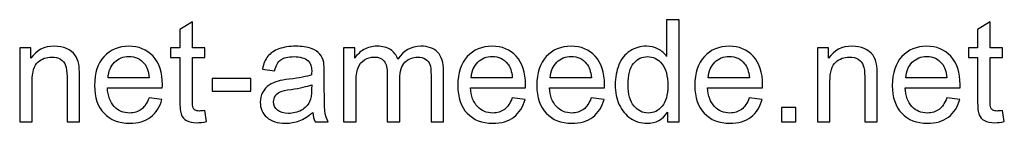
# Model space of a CAD drawing. Header units: centimetres. Extents: x -132 to 124, y -95 to 91.
# Tile 4 of 56: x 0.679 to 6.546, y -95.011 to -94.396. Entities that reach past the tile are written whole.
import ezdxf

# ---------------------------------------------------------------- set-up
doc = ezdxf.new("R2010")
doc.units = ezdxf.units.CM
doc.header["$MEASUREMENT"] = 0
doc.layers.add('Layer 1', color=7, linetype='Continuous')

msp = doc.modelspace()

# ---------------------------------------------------------------- linework, layer by layer
at = {"layer": 'Layer 1', "color": 250}
for points, knots in [([(4.53944, -95.00188), (4.53944, -95.00188), (4.53944, -94.94614), (4.53944, -94.94614), (4.53944, -94.94614), (4.51165, -94.98946), (4.47072, -95.01119), (4.41668, -95.01119), (4.41668, -95.01119), (4.38168, -95.01119), (4.34951, -95.0016), (4.3203, -94.98227), (4.3203, -94.98227), (4.29095, -94.96307), (4.26823, -94.93612), (4.252, -94.90169), (4.252, -94.90169), (4.23591, -94.86712), (4.22787, -94.82747), (4.22787, -94.78259), (4.22787, -94.78259), (4.22787, -94.73885), (4.23521, -94.6992), (4.24974, -94.66349), (4.24974, -94.66349), (4.26442, -94.62793), (4.28629, -94.60056), (4.3155, -94.58165), (4.3155, -94.58165), (4.34457, -94.5626), (4.37731, -94.55314), (4.41329, -94.55314), (4.41329, -94.55314), (4.43982, -94.55314), (4.46339, -94.55879), (4.48399, -94.56994), (4.48399, -94.56994), (4.50459, -94.58109), (4.52138, -94.59576), (4.53436, -94.61368), (4.53436, -94.61368), (4.53436, -94.61368), (4.53436, -94.39566), (4.53436, -94.39566), (4.53436, -94.39566), (4.53436, -94.39566), (4.60887, -94.39566), (4.60887, -94.39566), (4.60887, -94.39566), (4.60887, -94.39566), (4.60887, -95.00188), (4.60887, -95.00188), (4.60887, -95.00188), (4.60887, -95.00188), (4.53944, -95.00188), (4.53944, -95.00188)], [0, 0, 0, 0, 0.0666667, 0.0666667, 0.0666667, 0.0666667, 0.1333333, 0.1333333, 0.1333333, 0.1333333, 0.2, 0.2, 0.2, 0.2, 0.2666667, 0.2666667, 0.2666667, 0.2666667, 0.3333333, 0.3333333, 0.3333333, 0.3333333, 0.4, 0.4, 0.4, 0.4, 0.4666667, 0.4666667, 0.4666667, 0.4666667, 0.5333333, 0.5333333, 0.5333333, 0.5333333, 0.6, 0.6, 0.6, 0.6, 0.6666667, 0.6666667, 0.6666667, 0.6666667, 0.7333333, 0.7333333, 0.7333333, 0.7333333, 0.8, 0.8, 0.8, 0.8, 0.8666667, 0.8666667, 0.8666667, 0.8666667, 1, 1, 1, 1]), ([(1.7824, -94.93542), (1.7824, -94.93542), (1.79256, -95.00117), (1.79256, -95.00117), (1.79256, -95.00117), (1.77168, -95.00555), (1.75291, -95.00781), (1.73654, -95.00781), (1.73654, -95.00781), (1.70959, -95.00781), (1.68871, -95.00357), (1.67375, -94.99497), (1.67375, -94.99497), (1.65893, -94.98636), (1.64849, -94.97521), (1.64242, -94.96124), (1.64242, -94.96124), (1.63635, -94.94727), (1.63339, -94.91792), (1.63339, -94.87319), (1.63339, -94.87319), (1.63339, -94.87319), (1.63339, -94.62003), (1.63339, -94.62003), (1.63339, -94.62003), (1.63339, -94.62003), (1.57836, -94.62003), (1.57836, -94.62003), (1.57836, -94.62003), (1.57836, -94.62003), (1.57836, -94.56246), (1.57836, -94.56246), (1.57836, -94.56246), (1.57836, -94.56246), (1.63339, -94.56246), (1.63339, -94.56246), (1.63339, -94.56246), (1.63339, -94.56246), (1.63339, -94.4538), (1.63339, -94.4538), (1.63339, -94.4538), (1.63339, -94.4538), (1.7079, -94.40907), (1.7079, -94.40907), (1.7079, -94.40907), (1.7079, -94.40907), (1.7079, -94.56246), (1.7079, -94.56246), (1.7079, -94.56246), (1.7079, -94.56246), (1.7824, -94.56246), (1.7824, -94.56246), (1.7824, -94.56246), (1.7824, -94.56246), (1.7824, -94.62003), (1.7824, -94.62003), (1.7824, -94.62003), (1.7824, -94.62003), (1.7079, -94.62003), (1.7079, -94.62003), (1.7079, -94.62003), (1.7079, -94.62003), (1.7079, -94.87742), (1.7079, -94.87742), (1.7079, -94.87742), (1.7079, -94.89873), (1.70917, -94.91242), (1.71185, -94.91848), (1.71185, -94.91848), (1.71439, -94.92455), (1.71862, -94.92935), (1.72455, -94.93302), (1.72455, -94.93302), (1.73048, -94.93655), (1.73894, -94.93838), (1.74995, -94.93838), (1.74995, -94.93838), (1.75813, -94.93838), (1.769, -94.93739), (1.7824, -94.93542)], [0, 0, 0, 0, 0.047619, 0.047619, 0.047619, 0.047619, 0.0952381, 0.0952381, 0.0952381, 0.0952381, 0.1428571, 0.1428571, 0.1428571, 0.1428571, 0.1904762, 0.1904762, 0.1904762, 0.1904762, 0.2380952, 0.2380952, 0.2380952, 0.2380952, 0.2857143, 0.2857143, 0.2857143, 0.2857143, 0.3333333, 0.3333333, 0.3333333, 0.3333333, 0.3809524, 0.3809524, 0.3809524, 0.3809524, 0.4285714, 0.4285714, 0.4285714, 0.4285714, 0.4761905, 0.4761905, 0.4761905, 0.4761905, 0.5238095, 0.5238095, 0.5238095, 0.5238095, 0.5714286, 0.5714286, 0.5714286, 0.5714286, 0.6190476, 0.6190476, 0.6190476, 0.6190476, 0.6666667, 0.6666667, 0.6666667, 0.6666667, 0.7142857, 0.7142857, 0.7142857, 0.7142857, 0.7619048, 0.7619048, 0.7619048, 0.7619048, 0.8095238, 0.8095238, 0.8095238, 0.8095238, 0.8571429, 0.8571429, 0.8571429, 0.8571429, 0.9047619, 0.9047619, 0.9047619, 0.9047619, 1, 1, 1, 1]), ([(6.53631, -94.93542), (6.53631, -94.93542), (6.54647, -95.00117), (6.54647, -95.00117), (6.54647, -95.00117), (6.52559, -95.00555), (6.50682, -95.00781), (6.49045, -95.00781), (6.49045, -95.00781), (6.4635, -95.00781), (6.44262, -95.00357), (6.42766, -94.99497), (6.42766, -94.99497), (6.41284, -94.98636), (6.4024, -94.97521), (6.39633, -94.96124), (6.39633, -94.96124), (6.39026, -94.94727), (6.3873, -94.91792), (6.3873, -94.87319), (6.3873, -94.87319), (6.3873, -94.87319), (6.3873, -94.62003), (6.3873, -94.62003), (6.3873, -94.62003), (6.3873, -94.62003), (6.33227, -94.62003), (6.33227, -94.62003), (6.33227, -94.62003), (6.33227, -94.62003), (6.33227, -94.56246), (6.33227, -94.56246), (6.33227, -94.56246), (6.33227, -94.56246), (6.3873, -94.56246), (6.3873, -94.56246), (6.3873, -94.56246), (6.3873, -94.56246), (6.3873, -94.4538), (6.3873, -94.4538), (6.3873, -94.4538), (6.3873, -94.4538), (6.46181, -94.40907), (6.46181, -94.40907), (6.46181, -94.40907), (6.46181, -94.40907), (6.46181, -94.56246), (6.46181, -94.56246), (6.46181, -94.56246), (6.46181, -94.56246), (6.53631, -94.56246), (6.53631, -94.56246), (6.53631, -94.56246), (6.53631, -94.56246), (6.53631, -94.62003), (6.53631, -94.62003), (6.53631, -94.62003), (6.53631, -94.62003), (6.46181, -94.62003), (6.46181, -94.62003), (6.46181, -94.62003), (6.46181, -94.62003), (6.46181, -94.87742), (6.46181, -94.87742), (6.46181, -94.87742), (6.46181, -94.89873), (6.46308, -94.91242), (6.46576, -94.91848), (6.46576, -94.91848), (6.4683, -94.92455), (6.47253, -94.92935), (6.47846, -94.93302), (6.47846, -94.93302), (6.48439, -94.93655), (6.49285, -94.93838), (6.50386, -94.93838), (6.50386, -94.93838), (6.51204, -94.93838), (6.52291, -94.93739), (6.53631, -94.93542)], [0, 0, 0, 0, 0.047619, 0.047619, 0.047619, 0.047619, 0.0952381, 0.0952381, 0.0952381, 0.0952381, 0.1428571, 0.1428571, 0.1428571, 0.1428571, 0.1904762, 0.1904762, 0.1904762, 0.1904762, 0.2380952, 0.2380952, 0.2380952, 0.2380952, 0.2857143, 0.2857143, 0.2857143, 0.2857143, 0.3333333, 0.3333333, 0.3333333, 0.3333333, 0.3809524, 0.3809524, 0.3809524, 0.3809524, 0.4285714, 0.4285714, 0.4285714, 0.4285714, 0.4761905, 0.4761905, 0.4761905, 0.4761905, 0.5238095, 0.5238095, 0.5238095, 0.5238095, 0.5714286, 0.5714286, 0.5714286, 0.5714286, 0.6190476, 0.6190476, 0.6190476, 0.6190476, 0.6666667, 0.6666667, 0.6666667, 0.6666667, 0.7142857, 0.7142857, 0.7142857, 0.7142857, 0.7619048, 0.7619048, 0.7619048, 0.7619048, 0.8095238, 0.8095238, 0.8095238, 0.8095238, 0.8571429, 0.8571429, 0.8571429, 0.8571429, 0.9047619, 0.9047619, 0.9047619, 0.9047619, 1, 1, 1, 1]), ([(0.67891, -95.00188), (0.67891, -95.00188), (0.67891, -94.56246), (0.67891, -94.56246), (0.67891, -94.56246), (0.67891, -94.56246), (0.7458, -94.56246), (0.7458, -94.56246), (0.7458, -94.56246), (0.7458, -94.56246), (0.7458, -94.62483), (0.7458, -94.62483), (0.7458, -94.62483), (0.77797, -94.57699), (0.82454, -94.55314), (0.88536, -94.55314), (0.88536, -94.55314), (0.91189, -94.55314), (0.93616, -94.55794), (0.95831, -94.5674), (0.95831, -94.5674), (0.98047, -94.57685), (0.99712, -94.58941), (1.00812, -94.60479), (1.00812, -94.60479), (1.01913, -94.62017), (1.02689, -94.63852), (1.03127, -94.65968), (1.03127, -94.65968), (1.03395, -94.67351), (1.03536, -94.69764), (1.03536, -94.73207), (1.03536, -94.73207), (1.03536, -94.73207), (1.03536, -95.00188), (1.03536, -95.00188), (1.03536, -95.00188), (1.03536, -95.00188), (0.96085, -95.00188), (0.96085, -95.00188), (0.96085, -95.00188), (0.96085, -95.00188), (0.96085, -94.7349), (0.96085, -94.7349), (0.96085, -94.7349), (0.96085, -94.70456), (0.95803, -94.68184), (0.95224, -94.66688), (0.95224, -94.66688), (0.94646, -94.65192), (0.93616, -94.63993), (0.92148, -94.6309), (0.92148, -94.6309), (0.90681, -94.62201), (0.88945, -94.61749), (0.86969, -94.61749), (0.86969, -94.61749), (0.83808, -94.61749), (0.81085, -94.62751), (0.78785, -94.64769), (0.78785, -94.64769), (0.76485, -94.66773), (0.75342, -94.70597), (0.75342, -94.76213), (0.75342, -94.76213), (0.75342, -94.76213), (0.75342, -95.00188), (0.75342, -95.00188), (0.75342, -95.00188), (0.75342, -95.00188), (0.67891, -95.00188), (0.67891, -95.00188)], [0, 0, 0, 0, 0.0526316, 0.0526316, 0.0526316, 0.0526316, 0.1052632, 0.1052632, 0.1052632, 0.1052632, 0.1578947, 0.1578947, 0.1578947, 0.1578947, 0.2105263, 0.2105263, 0.2105263, 0.2105263, 0.2631579, 0.2631579, 0.2631579, 0.2631579, 0.3157895, 0.3157895, 0.3157895, 0.3157895, 0.3684211, 0.3684211, 0.3684211, 0.3684211, 0.4210526, 0.4210526, 0.4210526, 0.4210526, 0.4736842, 0.4736842, 0.4736842, 0.4736842, 0.5263158, 0.5263158, 0.5263158, 0.5263158, 0.5789474, 0.5789474, 0.5789474, 0.5789474, 0.6315789, 0.6315789, 0.6315789, 0.6315789, 0.6842105, 0.6842105, 0.6842105, 0.6842105, 0.7368421, 0.7368421, 0.7368421, 0.7368421, 0.7894737, 0.7894737, 0.7894737, 0.7894737, 0.8421053, 0.8421053, 0.8421053, 0.8421053, 0.8947368, 0.8947368, 0.8947368, 0.8947368, 1, 1, 1, 1]), ([(1.44952, -94.85964), (1.44952, -94.85964), (1.52657, -94.8698), (1.52657, -94.8698), (1.52657, -94.8698), (1.51457, -94.91453), (1.49214, -94.94939), (1.4594, -94.97408), (1.4594, -94.97408), (1.42666, -94.99878), (1.38489, -95.01119), (1.33395, -95.01119), (1.33395, -95.01119), (1.26989, -95.01119), (1.21909, -94.99144), (1.18155, -94.95193), (1.18155, -94.95193), (1.14401, -94.91256), (1.12525, -94.8571), (1.12525, -94.78584), (1.12525, -94.78584), (1.12525, -94.71218), (1.14416, -94.65489), (1.18211, -94.61425), (1.18211, -94.61425), (1.22007, -94.57346), (1.26932, -94.55314), (1.32986, -94.55314), (1.32986, -94.55314), (1.38842, -94.55314), (1.43626, -94.57304), (1.47337, -94.61298), (1.47337, -94.61298), (1.51048, -94.65291), (1.52911, -94.70907), (1.52911, -94.78146), (1.52911, -94.78146), (1.52911, -94.78584), (1.52897, -94.79247), (1.52869, -94.80122), (1.52869, -94.80122), (1.52869, -94.80122), (1.20145, -94.80122), (1.20145, -94.80122), (1.20145, -94.80122), (1.20427, -94.84934), (1.21782, -94.88631), (1.24237, -94.91185), (1.24237, -94.91185), (1.26678, -94.93739), (1.2974, -94.95023), (1.33395, -94.95023), (1.33395, -94.95023), (1.36119, -94.95023), (1.38447, -94.94304), (1.40366, -94.92864), (1.40366, -94.92864), (1.42299, -94.91425), (1.43823, -94.89125), (1.44952, -94.85964)], [0, 0, 0, 0, 0.0625, 0.0625, 0.0625, 0.0625, 0.125, 0.125, 0.125, 0.125, 0.1875, 0.1875, 0.1875, 0.1875, 0.25, 0.25, 0.25, 0.25, 0.3125, 0.3125, 0.3125, 0.3125, 0.375, 0.375, 0.375, 0.375, 0.4375, 0.4375, 0.4375, 0.4375, 0.5, 0.5, 0.5, 0.5, 0.5625, 0.5625, 0.5625, 0.5625, 0.625, 0.625, 0.625, 0.625, 0.6875, 0.6875, 0.6875, 0.6875, 0.75, 0.75, 0.75, 0.75, 0.8125, 0.8125, 0.8125, 0.8125, 0.875, 0.875, 0.875, 0.875, 1, 1, 1, 1]), ([(2.42488, -94.94685), (2.39722, -94.97041), (2.37055, -94.98692), (2.34501, -94.99666), (2.34501, -94.99666), (2.31947, -95.0064), (2.2921, -95.01119), (2.26274, -95.01119), (2.26274, -95.01119), (2.21448, -95.01119), (2.17737, -94.99948), (2.15141, -94.97592), (2.15141, -94.97592), (2.12544, -94.95249), (2.11246, -94.92243), (2.11246, -94.88589), (2.11246, -94.88589), (2.11246, -94.86444), (2.1174, -94.84482), (2.12714, -94.82704), (2.12714, -94.82704), (2.13701, -94.80926), (2.14985, -94.79515), (2.16566, -94.78443), (2.16566, -94.78443), (2.1816, -94.7737), (2.19938, -94.76552), (2.21928, -94.76001), (2.21928, -94.76001), (2.23396, -94.7562), (2.25611, -94.75254), (2.2856, -94.74887), (2.2856, -94.74887), (2.34572, -94.74181), (2.39017, -94.7332), (2.41853, -94.72333), (2.41853, -94.72333), (2.41881, -94.71317), (2.41895, -94.70667), (2.41895, -94.70399), (2.41895, -94.70399), (2.41895, -94.6738), (2.4119, -94.65249), (2.39779, -94.64007), (2.39779, -94.64007), (2.37874, -94.62328), (2.35037, -94.61495), (2.31284, -94.61495), (2.31284, -94.61495), (2.2777, -94.61495), (2.25174, -94.62116), (2.23509, -94.63344), (2.23509, -94.63344), (2.21829, -94.64571), (2.20602, -94.66745), (2.19797, -94.69877), (2.19797, -94.69877), (2.19797, -94.69877), (2.12516, -94.68861), (2.12516, -94.68861), (2.12516, -94.68861), (2.13179, -94.65743), (2.14266, -94.63217), (2.1579, -94.61298), (2.1579, -94.61298), (2.17314, -94.59379), (2.19515, -94.57911), (2.22394, -94.56867), (2.22394, -94.56867), (2.25258, -94.55837), (2.28603, -94.55314), (2.32385, -94.55314), (2.32385, -94.55314), (2.36138, -94.55314), (2.392, -94.55752), (2.41557, -94.56641), (2.41557, -94.56641), (2.43899, -94.5753), (2.45635, -94.58631), (2.46736, -94.59971), (2.46736, -94.59971), (2.47836, -94.61312), (2.48612, -94.63005), (2.49064, -94.65051), (2.49064, -94.65051), (2.49304, -94.66321), (2.49431, -94.68607), (2.49431, -94.71895), (2.49431, -94.71895), (2.49431, -94.71895), (2.49431, -94.81773), (2.49431, -94.81773), (2.49431, -94.81773), (2.49431, -94.88673), (2.49586, -94.93034), (2.49896, -94.94882), (2.49896, -94.94882), (2.50193, -94.96731), (2.50814, -94.98495), (2.51717, -95.00188), (2.51717, -95.00188), (2.51717, -95.00188), (2.43927, -95.00188), (2.43927, -95.00188), (2.43927, -95.00188), (2.4318, -94.98622), (2.427, -94.96787), (2.42488, -94.94685)], [0, 0, 0, 0, 0.0357143, 0.0357143, 0.0357143, 0.0357143, 0.0714286, 0.0714286, 0.0714286, 0.0714286, 0.1071429, 0.1071429, 0.1071429, 0.1071429, 0.1428571, 0.1428571, 0.1428571, 0.1428571, 0.1785714, 0.1785714, 0.1785714, 0.1785714, 0.2142857, 0.2142857, 0.2142857, 0.2142857, 0.25, 0.25, 0.25, 0.25, 0.2857143, 0.2857143, 0.2857143, 0.2857143, 0.3214286, 0.3214286, 0.3214286, 0.3214286, 0.3571429, 0.3571429, 0.3571429, 0.3571429, 0.3928571, 0.3928571, 0.3928571, 0.3928571, 0.4285714, 0.4285714, 0.4285714, 0.4285714, 0.4642857, 0.4642857, 0.4642857, 0.4642857, 0.5, 0.5, 0.5, 0.5, 0.5357143, 0.5357143, 0.5357143, 0.5357143, 0.5714286, 0.5714286, 0.5714286, 0.5714286, 0.6071429, 0.6071429, 0.6071429, 0.6071429, 0.6428571, 0.6428571, 0.6428571, 0.6428571, 0.6785714, 0.6785714, 0.6785714, 0.6785714, 0.7142857, 0.7142857, 0.7142857, 0.7142857, 0.75, 0.75, 0.75, 0.75, 0.7857143, 0.7857143, 0.7857143, 0.7857143, 0.8214286, 0.8214286, 0.8214286, 0.8214286, 0.8571429, 0.8571429, 0.8571429, 0.8571429, 0.8928571, 0.8928571, 0.8928571, 0.8928571, 0.9285714, 0.9285714, 0.9285714, 0.9285714, 1, 1, 1, 1]), ([(2.60875, -95.00188), (2.60875, -95.00188), (2.60875, -94.56246), (2.60875, -94.56246), (2.60875, -94.56246), (2.60875, -94.56246), (2.67564, -94.56246), (2.67564, -94.56246), (2.67564, -94.56246), (2.67564, -94.56246), (2.67564, -94.62455), (2.67564, -94.62455), (2.67564, -94.62455), (2.68932, -94.6031), (2.70767, -94.58574), (2.73053, -94.57276), (2.73053, -94.57276), (2.75339, -94.55964), (2.77935, -94.55314), (2.80856, -94.55314), (2.80856, -94.55314), (2.84102, -94.55314), (2.86769, -94.55992), (2.88843, -94.57332), (2.88843, -94.57332), (2.90918, -94.58687), (2.92385, -94.60564), (2.93232, -94.62991), (2.93232, -94.62991), (2.96731, -94.57869), (3.01261, -94.55314), (3.06849, -94.55314), (3.06849, -94.55314), (3.11224, -94.55314), (3.14596, -94.56514), (3.16939, -94.58927), (3.16939, -94.58927), (3.19295, -94.6134), (3.20481, -94.65051), (3.20481, -94.70061), (3.20481, -94.70061), (3.20481, -94.70061), (3.20481, -95.00188), (3.20481, -95.00188), (3.20481, -95.00188), (3.20481, -95.00188), (3.1303, -95.00188), (3.1303, -95.00188), (3.1303, -95.00188), (3.1303, -95.00188), (3.1303, -94.7253), (3.1303, -94.7253), (3.1303, -94.7253), (3.1303, -94.69567), (3.12776, -94.67422), (3.12296, -94.6611), (3.12296, -94.6611), (3.11816, -94.64797), (3.10941, -94.63753), (3.09657, -94.62949), (3.09657, -94.62949), (3.08387, -94.62144), (3.06892, -94.61749), (3.05184, -94.61749), (3.05184, -94.61749), (3.0208, -94.61749), (2.99511, -94.62779), (2.97465, -94.64825), (2.97465, -94.64825), (2.95419, -94.66886), (2.94403, -94.70174), (2.94403, -94.74689), (2.94403, -94.74689), (2.94403, -94.74689), (2.94403, -95.00188), (2.94403, -95.00188), (2.94403, -95.00188), (2.94403, -95.00188), (2.86952, -95.00188), (2.86952, -95.00188), (2.86952, -95.00188), (2.86952, -95.00188), (2.86952, -94.71669), (2.86952, -94.71669), (2.86952, -94.71669), (2.86952, -94.68367), (2.86346, -94.65884), (2.85132, -94.64233), (2.85132, -94.64233), (2.83919, -94.62582), (2.81929, -94.61749), (2.79177, -94.61749), (2.79177, -94.61749), (2.77089, -94.61749), (2.75156, -94.623), (2.73378, -94.634), (2.73378, -94.634), (2.716, -94.64501), (2.70315, -94.6611), (2.69511, -94.6824), (2.69511, -94.6824), (2.68721, -94.70357), (2.68326, -94.73419), (2.68326, -94.77413), (2.68326, -94.77413), (2.68326, -94.77413), (2.68326, -95.00188), (2.68326, -95.00188), (2.68326, -95.00188), (2.68326, -95.00188), (2.60875, -95.00188), (2.60875, -95.00188)], [0, 0, 0, 0, 0.0344828, 0.0344828, 0.0344828, 0.0344828, 0.0689655, 0.0689655, 0.0689655, 0.0689655, 0.1034483, 0.1034483, 0.1034483, 0.1034483, 0.137931, 0.137931, 0.137931, 0.137931, 0.1724138, 0.1724138, 0.1724138, 0.1724138, 0.2068966, 0.2068966, 0.2068966, 0.2068966, 0.2413793, 0.2413793, 0.2413793, 0.2413793, 0.2758621, 0.2758621, 0.2758621, 0.2758621, 0.3103448, 0.3103448, 0.3103448, 0.3103448, 0.3448276, 0.3448276, 0.3448276, 0.3448276, 0.3793103, 0.3793103, 0.3793103, 0.3793103, 0.4137931, 0.4137931, 0.4137931, 0.4137931, 0.4482759, 0.4482759, 0.4482759, 0.4482759, 0.4827586, 0.4827586, 0.4827586, 0.4827586, 0.5172414, 0.5172414, 0.5172414, 0.5172414, 0.5517241, 0.5517241, 0.5517241, 0.5517241, 0.5862069, 0.5862069, 0.5862069, 0.5862069, 0.6206897, 0.6206897, 0.6206897, 0.6206897, 0.6551724, 0.6551724, 0.6551724, 0.6551724, 0.6896552, 0.6896552, 0.6896552, 0.6896552, 0.7241379, 0.7241379, 0.7241379, 0.7241379, 0.7586207, 0.7586207, 0.7586207, 0.7586207, 0.7931034, 0.7931034, 0.7931034, 0.7931034, 0.8275862, 0.8275862, 0.8275862, 0.8275862, 0.862069, 0.862069, 0.862069, 0.862069, 0.8965517, 0.8965517, 0.8965517, 0.8965517, 0.9310345, 0.9310345, 0.9310345, 0.9310345, 1, 1, 1, 1]), ([(3.61375, -94.85964), (3.61375, -94.85964), (3.6908, -94.8698), (3.6908, -94.8698), (3.6908, -94.8698), (3.6788, -94.91453), (3.65637, -94.94939), (3.62363, -94.97408), (3.62363, -94.97408), (3.59089, -94.99878), (3.54912, -95.01119), (3.49818, -95.01119), (3.49818, -95.01119), (3.43412, -95.01119), (3.38332, -94.99144), (3.34578, -94.95193), (3.34578, -94.95193), (3.30824, -94.91256), (3.28948, -94.8571), (3.28948, -94.78584), (3.28948, -94.78584), (3.28948, -94.71218), (3.30839, -94.65489), (3.34634, -94.61425), (3.34634, -94.61425), (3.3843, -94.57346), (3.43355, -94.55314), (3.49409, -94.55314), (3.49409, -94.55314), (3.55265, -94.55314), (3.60049, -94.57304), (3.6376, -94.61298), (3.6376, -94.61298), (3.67471, -94.65291), (3.69334, -94.70907), (3.69334, -94.78146), (3.69334, -94.78146), (3.69334, -94.78584), (3.6932, -94.79247), (3.69292, -94.80122), (3.69292, -94.80122), (3.69292, -94.80122), (3.36568, -94.80122), (3.36568, -94.80122), (3.36568, -94.80122), (3.3685, -94.84934), (3.38205, -94.88631), (3.4066, -94.91185), (3.4066, -94.91185), (3.43101, -94.93739), (3.46163, -94.95023), (3.49818, -94.95023), (3.49818, -94.95023), (3.52542, -94.95023), (3.5487, -94.94304), (3.56789, -94.92864), (3.56789, -94.92864), (3.58722, -94.91425), (3.60246, -94.89125), (3.61375, -94.85964)], [0, 0, 0, 0, 0.0625, 0.0625, 0.0625, 0.0625, 0.125, 0.125, 0.125, 0.125, 0.1875, 0.1875, 0.1875, 0.1875, 0.25, 0.25, 0.25, 0.25, 0.3125, 0.3125, 0.3125, 0.3125, 0.375, 0.375, 0.375, 0.375, 0.4375, 0.4375, 0.4375, 0.4375, 0.5, 0.5, 0.5, 0.5, 0.5625, 0.5625, 0.5625, 0.5625, 0.625, 0.625, 0.625, 0.625, 0.6875, 0.6875, 0.6875, 0.6875, 0.75, 0.75, 0.75, 0.75, 0.8125, 0.8125, 0.8125, 0.8125, 0.875, 0.875, 0.875, 0.875, 1, 1, 1, 1]), ([(4.08464, -94.85964), (4.08464, -94.85964), (4.16169, -94.8698), (4.16169, -94.8698), (4.16169, -94.8698), (4.14969, -94.91453), (4.12726, -94.94939), (4.09452, -94.97408), (4.09452, -94.97408), (4.06178, -94.99878), (4.02001, -95.01119), (3.96907, -95.01119), (3.96907, -95.01119), (3.90501, -95.01119), (3.85421, -94.99144), (3.81667, -94.95193), (3.81667, -94.95193), (3.77913, -94.91256), (3.76037, -94.8571), (3.76037, -94.78584), (3.76037, -94.78584), (3.76037, -94.71218), (3.77928, -94.65489), (3.81723, -94.61425), (3.81723, -94.61425), (3.85519, -94.57346), (3.90444, -94.55314), (3.96498, -94.55314), (3.96498, -94.55314), (4.02354, -94.55314), (4.07138, -94.57304), (4.10849, -94.61298), (4.10849, -94.61298), (4.1456, -94.65291), (4.16423, -94.70907), (4.16423, -94.78146), (4.16423, -94.78146), (4.16423, -94.78584), (4.16409, -94.79247), (4.16381, -94.80122), (4.16381, -94.80122), (4.16381, -94.80122), (3.83657, -94.80122), (3.83657, -94.80122), (3.83657, -94.80122), (3.83939, -94.84934), (3.85294, -94.88631), (3.87749, -94.91185), (3.87749, -94.91185), (3.9019, -94.93739), (3.93252, -94.95023), (3.96907, -94.95023), (3.96907, -94.95023), (3.99631, -94.95023), (4.01959, -94.94304), (4.03878, -94.92864), (4.03878, -94.92864), (4.05811, -94.91425), (4.07335, -94.89125), (4.08464, -94.85964)], [0, 0, 0, 0, 0.0625, 0.0625, 0.0625, 0.0625, 0.125, 0.125, 0.125, 0.125, 0.1875, 0.1875, 0.1875, 0.1875, 0.25, 0.25, 0.25, 0.25, 0.3125, 0.3125, 0.3125, 0.3125, 0.375, 0.375, 0.375, 0.375, 0.4375, 0.4375, 0.4375, 0.4375, 0.5, 0.5, 0.5, 0.5, 0.5625, 0.5625, 0.5625, 0.5625, 0.625, 0.625, 0.625, 0.625, 0.6875, 0.6875, 0.6875, 0.6875, 0.75, 0.75, 0.75, 0.75, 0.8125, 0.8125, 0.8125, 0.8125, 0.875, 0.875, 0.875, 0.875, 1, 1, 1, 1]), ([(5.02642, -94.85964), (5.02642, -94.85964), (5.10347, -94.8698), (5.10347, -94.8698), (5.10347, -94.8698), (5.09147, -94.91453), (5.06904, -94.94939), (5.0363, -94.97408), (5.0363, -94.97408), (5.00356, -94.99878), (4.96179, -95.01119), (4.91085, -95.01119), (4.91085, -95.01119), (4.84679, -95.01119), (4.79599, -94.99144), (4.75845, -94.95193), (4.75845, -94.95193), (4.72091, -94.91256), (4.70215, -94.8571), (4.70215, -94.78584), (4.70215, -94.78584), (4.70215, -94.71218), (4.72106, -94.65489), (4.75901, -94.61425), (4.75901, -94.61425), (4.79697, -94.57346), (4.84622, -94.55314), (4.90676, -94.55314), (4.90676, -94.55314), (4.96532, -94.55314), (5.01316, -94.57304), (5.05027, -94.61298), (5.05027, -94.61298), (5.08738, -94.65291), (5.10601, -94.70907), (5.10601, -94.78146), (5.10601, -94.78146), (5.10601, -94.78584), (5.10587, -94.79247), (5.10559, -94.80122), (5.10559, -94.80122), (5.10559, -94.80122), (4.77835, -94.80122), (4.77835, -94.80122), (4.77835, -94.80122), (4.78117, -94.84934), (4.79472, -94.88631), (4.81927, -94.91185), (4.81927, -94.91185), (4.84368, -94.93739), (4.8743, -94.95023), (4.91085, -94.95023), (4.91085, -94.95023), (4.93809, -94.95023), (4.96137, -94.94304), (4.98056, -94.92864), (4.98056, -94.92864), (4.99989, -94.91425), (5.01513, -94.89125), (5.02642, -94.85964)], [0, 0, 0, 0, 0.0625, 0.0625, 0.0625, 0.0625, 0.125, 0.125, 0.125, 0.125, 0.1875, 0.1875, 0.1875, 0.1875, 0.25, 0.25, 0.25, 0.25, 0.3125, 0.3125, 0.3125, 0.3125, 0.375, 0.375, 0.375, 0.375, 0.4375, 0.4375, 0.4375, 0.4375, 0.5, 0.5, 0.5, 0.5, 0.5625, 0.5625, 0.5625, 0.5625, 0.625, 0.625, 0.625, 0.625, 0.6875, 0.6875, 0.6875, 0.6875, 0.75, 0.75, 0.75, 0.75, 0.8125, 0.8125, 0.8125, 0.8125, 0.875, 0.875, 0.875, 0.875, 1, 1, 1, 1]), ([(5.43282, -95.00188), (5.43282, -95.00188), (5.43282, -94.56246), (5.43282, -94.56246), (5.43282, -94.56246), (5.43282, -94.56246), (5.49971, -94.56246), (5.49971, -94.56246), (5.49971, -94.56246), (5.49971, -94.56246), (5.49971, -94.62483), (5.49971, -94.62483), (5.49971, -94.62483), (5.53188, -94.57699), (5.57845, -94.55314), (5.63927, -94.55314), (5.63927, -94.55314), (5.6658, -94.55314), (5.69007, -94.55794), (5.71222, -94.5674), (5.71222, -94.5674), (5.73438, -94.57685), (5.75103, -94.58941), (5.76203, -94.60479), (5.76203, -94.60479), (5.77304, -94.62017), (5.7808, -94.63852), (5.78518, -94.65968), (5.78518, -94.65968), (5.78786, -94.67351), (5.78927, -94.69764), (5.78927, -94.73207), (5.78927, -94.73207), (5.78927, -94.73207), (5.78927, -95.00188), (5.78927, -95.00188), (5.78927, -95.00188), (5.78927, -95.00188), (5.71476, -95.00188), (5.71476, -95.00188), (5.71476, -95.00188), (5.71476, -95.00188), (5.71476, -94.7349), (5.71476, -94.7349), (5.71476, -94.7349), (5.71476, -94.70456), (5.71194, -94.68184), (5.70615, -94.66688), (5.70615, -94.66688), (5.70037, -94.65192), (5.69007, -94.63993), (5.67539, -94.6309), (5.67539, -94.6309), (5.66072, -94.62201), (5.64336, -94.61749), (5.6236, -94.61749), (5.6236, -94.61749), (5.59199, -94.61749), (5.56476, -94.62751), (5.54176, -94.64769), (5.54176, -94.64769), (5.51876, -94.66773), (5.50733, -94.70597), (5.50733, -94.76213), (5.50733, -94.76213), (5.50733, -94.76213), (5.50733, -95.00188), (5.50733, -95.00188), (5.50733, -95.00188), (5.50733, -95.00188), (5.43282, -95.00188), (5.43282, -95.00188)], [0, 0, 0, 0, 0.0526316, 0.0526316, 0.0526316, 0.0526316, 0.1052632, 0.1052632, 0.1052632, 0.1052632, 0.1578947, 0.1578947, 0.1578947, 0.1578947, 0.2105263, 0.2105263, 0.2105263, 0.2105263, 0.2631579, 0.2631579, 0.2631579, 0.2631579, 0.3157895, 0.3157895, 0.3157895, 0.3157895, 0.3684211, 0.3684211, 0.3684211, 0.3684211, 0.4210526, 0.4210526, 0.4210526, 0.4210526, 0.4736842, 0.4736842, 0.4736842, 0.4736842, 0.5263158, 0.5263158, 0.5263158, 0.5263158, 0.5789474, 0.5789474, 0.5789474, 0.5789474, 0.6315789, 0.6315789, 0.6315789, 0.6315789, 0.6842105, 0.6842105, 0.6842105, 0.6842105, 0.7368421, 0.7368421, 0.7368421, 0.7368421, 0.7894737, 0.7894737, 0.7894737, 0.7894737, 0.8421053, 0.8421053, 0.8421053, 0.8421053, 0.8947368, 0.8947368, 0.8947368, 0.8947368, 1, 1, 1, 1]), ([(6.20343, -94.85964), (6.20343, -94.85964), (6.28048, -94.8698), (6.28048, -94.8698), (6.28048, -94.8698), (6.26848, -94.91453), (6.24605, -94.94939), (6.21331, -94.97408), (6.21331, -94.97408), (6.18057, -94.99878), (6.1388, -95.01119), (6.08786, -95.01119), (6.08786, -95.01119), (6.0238, -95.01119), (5.973, -94.99144), (5.93546, -94.95193), (5.93546, -94.95193), (5.89792, -94.91256), (5.87916, -94.8571), (5.87916, -94.78584), (5.87916, -94.78584), (5.87916, -94.71218), (5.89807, -94.65489), (5.93602, -94.61425), (5.93602, -94.61425), (5.97398, -94.57346), (6.02323, -94.55314), (6.08377, -94.55314), (6.08377, -94.55314), (6.14233, -94.55314), (6.19017, -94.57304), (6.22728, -94.61298), (6.22728, -94.61298), (6.26439, -94.65291), (6.28302, -94.70907), (6.28302, -94.78146), (6.28302, -94.78146), (6.28302, -94.78584), (6.28288, -94.79247), (6.2826, -94.80122), (6.2826, -94.80122), (6.2826, -94.80122), (5.95536, -94.80122), (5.95536, -94.80122), (5.95536, -94.80122), (5.95818, -94.84934), (5.97173, -94.88631), (5.99628, -94.91185), (5.99628, -94.91185), (6.02069, -94.93739), (6.05131, -94.95023), (6.08786, -94.95023), (6.08786, -94.95023), (6.1151, -94.95023), (6.13838, -94.94304), (6.15757, -94.92864), (6.15757, -94.92864), (6.1769, -94.91425), (6.19214, -94.89125), (6.20343, -94.85964)], [0, 0, 0, 0, 0.0625, 0.0625, 0.0625, 0.0625, 0.125, 0.125, 0.125, 0.125, 0.1875, 0.1875, 0.1875, 0.1875, 0.25, 0.25, 0.25, 0.25, 0.3125, 0.3125, 0.3125, 0.3125, 0.375, 0.375, 0.375, 0.375, 0.4375, 0.4375, 0.4375, 0.4375, 0.5, 0.5, 0.5, 0.5, 0.5625, 0.5625, 0.5625, 0.5625, 0.625, 0.625, 0.625, 0.625, 0.6875, 0.6875, 0.6875, 0.6875, 0.75, 0.75, 0.75, 0.75, 0.8125, 0.8125, 0.8125, 0.8125, 0.875, 0.875, 0.875, 0.875, 1, 1, 1, 1]), ([(1.20568, -94.74026), (1.20568, -94.74026), (1.45037, -94.74026), (1.45037, -94.74026), (1.45037, -94.74026), (1.44712, -94.70329), (1.43767, -94.67563), (1.42229, -94.65714), (1.42229, -94.65714), (1.39872, -94.6285), (1.36796, -94.61411), (1.33028, -94.61411), (1.33028, -94.61411), (1.29613, -94.61411), (1.26749, -94.62554), (1.2442, -94.6484), (1.2442, -94.6484), (1.22106, -94.67126), (1.20822, -94.70188), (1.20568, -94.74026)], [0, 0, 0, 0, 0.1666667, 0.1666667, 0.1666667, 0.1666667, 0.3333333, 0.3333333, 0.3333333, 0.3333333, 0.5, 0.5, 0.5, 0.5, 0.6666667, 0.6666667, 0.6666667, 0.6666667, 1, 1, 1, 1]), ([(3.36991, -94.74026), (3.36991, -94.74026), (3.6146, -94.74026), (3.6146, -94.74026), (3.6146, -94.74026), (3.61135, -94.70329), (3.6019, -94.67563), (3.58652, -94.65714), (3.58652, -94.65714), (3.56295, -94.6285), (3.53219, -94.61411), (3.49451, -94.61411), (3.49451, -94.61411), (3.46036, -94.61411), (3.43172, -94.62554), (3.40843, -94.6484), (3.40843, -94.6484), (3.38529, -94.67126), (3.37245, -94.70188), (3.36991, -94.74026)], [0, 0, 0, 0, 0.1666667, 0.1666667, 0.1666667, 0.1666667, 0.3333333, 0.3333333, 0.3333333, 0.3333333, 0.5, 0.5, 0.5, 0.5, 0.6666667, 0.6666667, 0.6666667, 0.6666667, 1, 1, 1, 1]), ([(3.8408, -94.74026), (3.8408, -94.74026), (4.08549, -94.74026), (4.08549, -94.74026), (4.08549, -94.74026), (4.08224, -94.70329), (4.07279, -94.67563), (4.05741, -94.65714), (4.05741, -94.65714), (4.03384, -94.6285), (4.00308, -94.61411), (3.9654, -94.61411), (3.9654, -94.61411), (3.93125, -94.61411), (3.90261, -94.62554), (3.87932, -94.6484), (3.87932, -94.6484), (3.85618, -94.67126), (3.84334, -94.70188), (3.8408, -94.74026)], [0, 0, 0, 0, 0.1666667, 0.1666667, 0.1666667, 0.1666667, 0.3333333, 0.3333333, 0.3333333, 0.3333333, 0.5, 0.5, 0.5, 0.5, 0.6666667, 0.6666667, 0.6666667, 0.6666667, 1, 1, 1, 1]), ([(4.30407, -94.78273), (4.30407, -94.8389), (4.31592, -94.88081), (4.33977, -94.90861), (4.33977, -94.90861), (4.36348, -94.9364), (4.39156, -94.95023), (4.42387, -94.95023), (4.42387, -94.95023), (4.45647, -94.95023), (4.48413, -94.93697), (4.50699, -94.91044), (4.50699, -94.91044), (4.52971, -94.88391), (4.54114, -94.84341), (4.54114, -94.78894), (4.54114, -94.78894), (4.54114, -94.72911), (4.52957, -94.68508), (4.50628, -94.657), (4.50628, -94.657), (4.48314, -94.62892), (4.4545, -94.61495), (4.42049, -94.61495), (4.42049, -94.61495), (4.38733, -94.61495), (4.35967, -94.62836), (4.33737, -94.65531), (4.33737, -94.65531), (4.31522, -94.68226), (4.30407, -94.72474), (4.30407, -94.78273)], [0, 0, 0, 0, 0.1111111, 0.1111111, 0.1111111, 0.1111111, 0.2222222, 0.2222222, 0.2222222, 0.2222222, 0.3333333, 0.3333333, 0.3333333, 0.3333333, 0.4444444, 0.4444444, 0.4444444, 0.4444444, 0.5555556, 0.5555556, 0.5555556, 0.5555556, 0.6666667, 0.6666667, 0.6666667, 0.6666667, 0.7777778, 0.7777778, 0.7777778, 0.7777778, 1, 1, 1, 1]), ([(4.78258, -94.74026), (4.78258, -94.74026), (5.02727, -94.74026), (5.02727, -94.74026), (5.02727, -94.74026), (5.02402, -94.70329), (5.01457, -94.67563), (4.99919, -94.65714), (4.99919, -94.65714), (4.97562, -94.6285), (4.94486, -94.61411), (4.90718, -94.61411), (4.90718, -94.61411), (4.87303, -94.61411), (4.84439, -94.62554), (4.8211, -94.6484), (4.8211, -94.6484), (4.79796, -94.67126), (4.78512, -94.70188), (4.78258, -94.74026)], [0, 0, 0, 0, 0.1666667, 0.1666667, 0.1666667, 0.1666667, 0.3333333, 0.3333333, 0.3333333, 0.3333333, 0.5, 0.5, 0.5, 0.5, 0.6666667, 0.6666667, 0.6666667, 0.6666667, 1, 1, 1, 1]), ([(5.95959, -94.74026), (5.95959, -94.74026), (6.20428, -94.74026), (6.20428, -94.74026), (6.20428, -94.74026), (6.20103, -94.70329), (6.19158, -94.67563), (6.1762, -94.65714), (6.1762, -94.65714), (6.15263, -94.6285), (6.12187, -94.61411), (6.08419, -94.61411), (6.08419, -94.61411), (6.05004, -94.61411), (6.0214, -94.62554), (5.99811, -94.6484), (5.99811, -94.6484), (5.97497, -94.67126), (5.96213, -94.70188), (5.95959, -94.74026)], [0, 0, 0, 0, 0.1666667, 0.1666667, 0.1666667, 0.1666667, 0.3333333, 0.3333333, 0.3333333, 0.3333333, 0.5, 0.5, 0.5, 0.5, 0.6666667, 0.6666667, 0.6666667, 0.6666667, 1, 1, 1, 1]), ([(1.82629, -94.81985), (1.82629, -94.81985), (1.82629, -94.74534), (1.82629, -94.74534), (1.82629, -94.74534), (1.82629, -94.74534), (2.05658, -94.74534), (2.05658, -94.74534), (2.05658, -94.74534), (2.05658, -94.74534), (2.05658, -94.81985), (2.05658, -94.81985), (2.05658, -94.81985), (2.05658, -94.81985), (1.82629, -94.81985), (1.82629, -94.81985)], [0, 0, 0, 0, 0.2, 0.2, 0.2, 0.2, 0.4, 0.4, 0.4, 0.4, 0.6, 0.6, 0.6, 0.6, 1, 1, 1, 1]), ([(2.41895, -94.78175), (2.39186, -94.79275), (2.35122, -94.80207), (2.29703, -94.80969), (2.29703, -94.80969), (2.26627, -94.81406), (2.24454, -94.819), (2.23184, -94.8245), (2.23184, -94.8245), (2.21914, -94.83001), (2.2094, -94.83805), (2.20249, -94.84849), (2.20249, -94.84849), (2.19557, -94.85907), (2.19205, -94.87079), (2.19205, -94.88377), (2.19205, -94.88377), (2.19205, -94.90338), (2.19953, -94.91989), (2.21462, -94.93302), (2.21462, -94.93302), (2.22972, -94.94614), (2.25174, -94.95277), (2.28067, -94.95277), (2.28067, -94.95277), (2.30931, -94.95277), (2.33485, -94.94656), (2.35729, -94.93401), (2.35729, -94.93401), (2.37958, -94.92159), (2.39609, -94.90451), (2.40654, -94.88292), (2.40654, -94.88292), (2.41458, -94.86613), (2.41853, -94.84144), (2.41853, -94.80884), (2.41853, -94.80884), (2.41853, -94.80884), (2.41895, -94.78175), (2.41895, -94.78175)], [0, 0, 0, 0, 0.0909091, 0.0909091, 0.0909091, 0.0909091, 0.1818182, 0.1818182, 0.1818182, 0.1818182, 0.2727273, 0.2727273, 0.2727273, 0.2727273, 0.3636364, 0.3636364, 0.3636364, 0.3636364, 0.4545455, 0.4545455, 0.4545455, 0.4545455, 0.5454545, 0.5454545, 0.5454545, 0.5454545, 0.6363636, 0.6363636, 0.6363636, 0.6363636, 0.7272727, 0.7272727, 0.7272727, 0.7272727, 0.8181818, 0.8181818, 0.8181818, 0.8181818, 1, 1, 1, 1]), ([(5.21876, -95.00188), (5.21876, -95.00188), (5.21876, -94.91721), (5.21876, -94.91721), (5.21876, -94.91721), (5.21876, -94.91721), (5.30342, -94.91721), (5.30342, -94.91721), (5.30342, -94.91721), (5.30342, -94.91721), (5.30342, -95.00188), (5.30342, -95.00188), (5.30342, -95.00188), (5.30342, -95.00188), (5.21876, -95.00188), (5.21876, -95.00188)], [0, 0, 0, 0, 0.2, 0.2, 0.2, 0.2, 0.4, 0.4, 0.4, 0.4, 0.6, 0.6, 0.6, 0.6, 1, 1, 1, 1])]:
    msp.add_open_spline(points, degree=3, knots=knots, dxfattribs=at)

doc.saveas('drawing.dxf')
